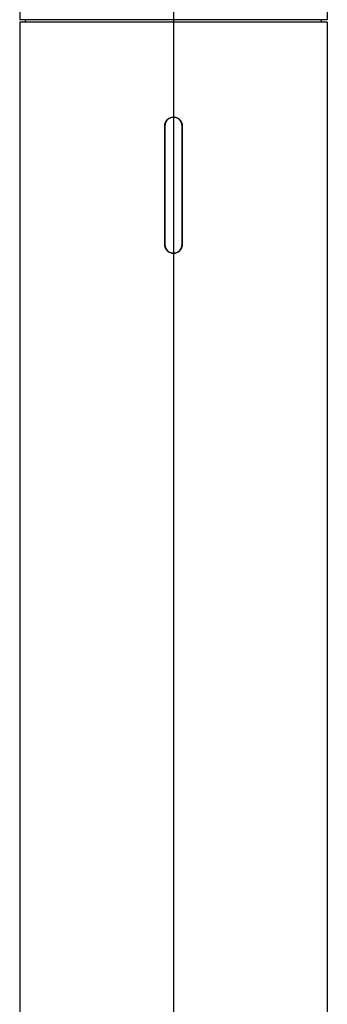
# Model space of a CAD drawing. Header units: millimetres. Extents: x 0 to 5219, y 0 to 2970.
# Tile 40 of 228: x 945 to 1063, y 1099 to 1476. Entities that reach past the tile are written whole.
import ezdxf

# ---------------------------------------------------------------- set-up
doc = ezdxf.new("R2010")
doc.units = ezdxf.units.MM
doc.header["$LTSCALE"] = 0.2
doc.linetypes.add('CENTER2', pattern=[1.125, 0.75, -0.125, 0.125, -0.125])
doc.layers.add('02_Center Line', color=1, linetype='CENTER2')

# ---------------------------------------------------------------- blocks, each defined once
blk = doc.blocks.new('A$C78aa98c1')
for p, q in [((-59, 808.41), (-59, 735.5)), ((59, 808.35), (59, 735.5)), ((59, 735.5), (-59, 735.5)), ((59, 734.5), (-59, 734.5)), ((-59, 734.5), (-59, 336.2)), ((-56.7, 734.5), (-56.71, 735.5)), ((56.7, 734.5), (56.71, 735.5)), ((59, 734.5), (59, 336.2)), ((-3.35, 649.2), (-3.35, 694.8)), ((-3.3, 694.8), (-3.3, 649.2)), ((3.3, 649.2), (3.3, 694.8)), ((3.35, 694.8), (3.35, 649.2))]:
    blk.add_line(p, q)
for centre, start, end in [((0, 694.8), 0, 180), ((0, 649.2), 180, 0)]:
    blk.add_arc(centre, 3.3, start, end)
for points, knots in [([(-3.35, 694.8), (-3.35, 695.22), (-3.27, 695.67), (-2.92, 696.49), (-2.67, 696.87), (-2.07, 697.47), (-1.69, 697.72), (-0.87, 698.07), (-0.42, 698.15), (0, 698.15), (0.04, 698.15), (0.08, 698.15), (0.17, 698.15), (0.23, 698.14), (0.35, 698.13), (0.42, 698.12), (0.68, 698.09), (0.86, 698.04), (1.36, 697.88), (1.66, 697.73), (2.27, 697.3), (2.57, 696.99), (3.02, 696.31), (3.18, 695.93), (3.3, 695.4), (3.32, 695.25), (3.34, 695.04), (3.35, 694.98), (3.35, 694.88), (3.35, 694.84), (3.35, 694.8), (3.35, 694.8), (3.35, 694.8)], [0, 0, 0, 0, 0.126219, 0.126219, 0.252438, 0.252438, 0.378658, 0.378658, 0.504877, 0.504877, 0.504877, 0.516618, 0.516618, 0.533589, 0.533589, 0.553669, 0.553669, 0.611157, 0.611157, 0.710543, 0.710543, 0.836837, 0.836837, 0.957264, 0.957264, 1.002286, 1.002286, 1.019747, 1.019747, 1.031575, 1.031575, 1.032124, 1.032124, 1.032124, 1.032124]), ([(3.35, 649.2), (3.35, 648.78), (3.27, 648.33), (2.92, 647.51), (2.67, 647.13), (2.07, 646.53), (1.69, 646.28), (0.87, 645.93), (0.42, 645.85), (0, 645.85), (-0.04, 645.85), (-0.08, 645.85), (-0.17, 645.85), (-0.23, 645.86), (-0.35, 645.87), (-0.42, 645.88), (-0.68, 645.91), (-0.86, 645.96), (-1.36, 646.12), (-1.66, 646.27), (-2.27, 646.7), (-2.57, 647.01), (-3.02, 647.69), (-3.18, 648.07), (-3.3, 648.6), (-3.32, 648.75), (-3.34, 648.96), (-3.35, 649.02), (-3.35, 649.12), (-3.35, 649.16), (-3.35, 649.2), (-3.35, 649.2), (-3.35, 649.2)], [-1.009753, -1.009753, -1.009753, -1.009753, -0.883534, -0.883534, -0.757315, -0.757315, -0.631096, -0.631096, -0.504877, -0.504877, -0.504877, -0.493135, -0.493135, -0.476165, -0.476165, -0.456085, -0.456085, -0.398596, -0.398596, -0.29921, -0.29921, -0.172917, -0.172917, -0.052489, -0.052489, -0.007467, -0.007467, 0.009994, 0.009994, 0.021822, 0.021822, 0.022371, 0.022371, 0.022371, 0.022371])]:
    blk.add_open_spline(points, degree=3, knots=knots)
at = {"layer": '02_Center Line'}
blk.add_line((0, 1565), (0, -20), dxfattribs=at)

msp = doc.modelspace()

# ---------------------------------------------------------------- linework, layer by layer
at = {"layer": '02_Center Line'}
msp.add_line((1004.425, 2290.824), (1004.425, 858.048), dxfattribs=at)

# ---------------------------------------------------------------- block references
msp.add_blockref('A$C78aa98c1', (1004.425, 740.896))

doc.saveas('drawing.dxf')
